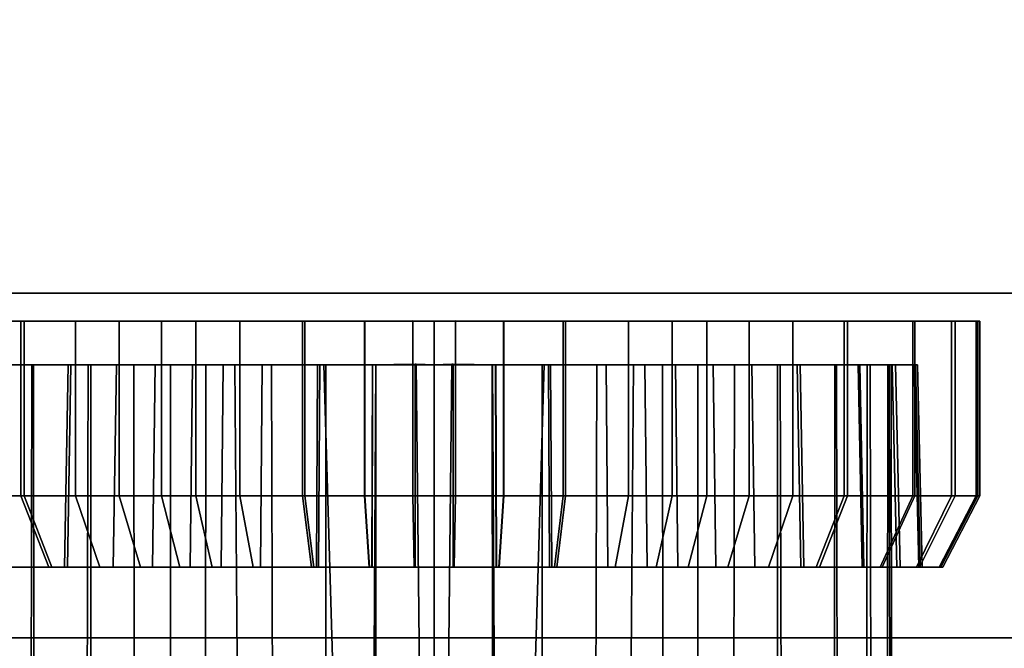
# Model space of a CAD drawing. Extents: x -17.9 to 18, y -14.2 to 13.3.
# Tile 42 of 61: x 6.8 to 8.9, y -13.3 to -11.9. Entities that reach past the tile are written whole.
import ezdxf

# ---------------------------------------------------------------- set-up
doc = ezdxf.new("R2010")
doc.units = 0
doc.layers.add('HDI8056C_KNOBS_-_4', color=252, linetype='CONTINUOUS')
doc.layers.add('RGM8058UC_-_BODY', color=252, linetype='CONTINUOUS')

msp = doc.modelspace()

# ---------------------------------------------------------------- linework, layer by layer
at = {"layer": 'HDI8056C_KNOBS_-_4'}
for points in [[(6.4902, -12.6133, 3.171), (6.4818, -12.6132, 2.9829), (7.6889, -12.613, 2.9555)], [(6.4818, -12.6132, 2.9829), (6.4866, -12.6132, 2.8097), (7.6889, -12.613, 2.9555)], [(6.4866, -12.6132, 2.8097), (6.5368, -12.6133, 2.5989), (7.6889, -12.613, 2.9555)], [(6.5447, -12.6133, 3.3611), (6.4902, -12.6133, 3.171), (7.6889, -12.613, 2.9555)], [(6.5368, -12.6133, 2.5989), (6.6261, -12.6133, 2.3746), (7.6889, -12.613, 2.9555)], [(6.6303, -12.6133, 3.556), (6.5447, -12.6133, 3.3611), (7.6889, -12.613, 2.9555)], [(6.6261, -12.6133, 2.3746), (6.7821, -12.6132, 2.1496), (7.6889, -12.613, 2.9555)], [(6.7821, -12.9995, 2.1496), (6.7821, -12.6132, 2.1496), (6.6261, -12.6133, 2.3746), (6.6261, -12.9996, 2.3746)], [(6.7748, -12.6133, 3.7519), (6.6303, -12.6133, 3.556), (7.6889, -12.613, 2.9555)], [(6.6303, -12.9995, 3.556), (6.6303, -12.6133, 3.556), (6.7748, -12.6133, 3.7519), (6.7748, -12.9995, 3.7519)], [(6.8956, -12.6133, 3.8665), (6.7748, -12.6133, 3.7519), (7.6889, -12.613, 2.9555)], [(6.7748, -12.9995, 3.7519), (6.7748, -12.6133, 3.7519), (6.8956, -12.6133, 3.8665), (6.8956, -12.9996, 3.8665)], [(6.7821, -12.6132, 2.1496), (6.9923, -12.6132, 1.9664), (7.6889, -12.613, 2.9555)], [(6.9923, -12.9994, 1.9664), (6.9923, -12.6132, 1.9664), (6.7821, -12.6132, 2.1496), (6.7821, -12.9995, 2.1496)], [(7.0859, -12.6133, 4.0004), (6.8956, -12.6133, 3.8665), (7.6889, -12.613, 2.9555)], [(6.8956, -12.9996, 3.8665), (6.8956, -12.6133, 3.8665), (7.0859, -12.6133, 4.0004), (7.0859, -12.9996, 4.0004)], [(6.9923, -12.6132, 1.9664), (7.1623, -12.6132, 1.8619), (7.6889, -12.613, 2.9555)], [(7.1623, -12.9994, 1.8619), (7.1623, -12.6132, 1.8619), (6.9923, -12.6132, 1.9664), (6.9923, -12.9994, 1.9664)], [(7.2593, -12.6133, 4.0866), (7.0859, -12.6133, 4.0004), (7.6889, -12.613, 2.9555)], [(7.0859, -12.9996, 4.0004), (7.0859, -12.6133, 4.0004), (7.2593, -12.6133, 4.0866), (7.2593, -12.9996, 4.0866)], [(7.1623, -12.6132, 1.8619), (7.398, -12.6132, 1.7857), (7.6889, -12.613, 2.9555)], [(7.398, -12.9994, 1.7857), (7.398, -12.6132, 1.7857), (7.1623, -12.6132, 1.8619), (7.1623, -12.9994, 1.8619)], [(7.4032, -12.6133, 4.1321), (7.2593, -12.6133, 4.0866), (7.6889, -12.613, 2.9555)], [(7.2593, -12.9996, 4.0866), (7.2593, -12.6133, 4.0866), (7.4032, -12.6133, 4.1321), (7.4032, -12.9996, 4.1321)], [(7.398, -12.6132, 1.7857), (7.5349, -12.6132, 1.7514), (7.6889, -12.613, 2.9555)], [(7.5349, -12.9994, 1.7514), (7.5349, -12.6132, 1.7514), (7.398, -12.6132, 1.7857), (7.398, -12.9994, 1.7857)], [(7.5354, -12.6133, 4.1553), (7.4032, -12.6133, 4.1321), (7.6889, -12.613, 2.9555)], [(7.4032, -12.9996, 4.1321), (7.4032, -12.6133, 4.1321), (7.5354, -12.6133, 4.1553), (7.5354, -12.9996, 4.1553)], [(7.5349, -12.6132, 1.7514), (7.6889, -12.6132, 1.741), (7.6889, -12.613, 2.9555)], [(7.6889, -12.9994, 1.741), (7.6889, -12.6132, 1.741), (7.5349, -12.6132, 1.7514), (7.5349, -12.9994, 1.7514)], [(7.5354, -12.9996, 4.1553), (7.5354, -12.6133, 4.1553), (7.6417, -12.6123, 4.1679), (7.6417, -12.9985, 4.1679)], [(7.6417, -12.6123, 4.1679), (7.5354, -12.6133, 4.1553), (7.6889, -12.613, 2.9555)], [(7.6417, -12.9985, 4.1679), (7.6417, -12.6123, 4.1679), (7.6889, -12.6133, 4.1698), (7.6889, -12.9996, 4.1698)], [(7.6889, -12.6133, 4.1698), (7.6417, -12.6123, 4.1679), (7.6889, -12.613, 2.9555)], [(7.6889, -12.9996, 4.1698), (7.6889, -12.6133, 4.1698), (7.7361, -12.6123, 4.1679), (7.7361, -12.9985, 4.1679)], [(7.8424, -12.6133, 4.1553), (7.7361, -12.6123, 4.1679), (7.6889, -12.613, 2.9555)], [(7.7361, -12.6123, 4.1679), (7.6889, -12.6133, 4.1698), (7.6889, -12.613, 2.9555)], [(7.6889, -12.6132, 1.741), (7.8429, -12.6132, 1.7514), (7.6889, -12.613, 2.9555)], [(7.8429, -12.6132, 1.7514), (7.9798, -12.6132, 1.7857), (7.6889, -12.613, 2.9555)], [(7.9798, -12.6132, 1.7857), (8.2156, -12.6132, 1.8619), (7.6889, -12.613, 2.9555)], [(8.2156, -12.6132, 1.8619), (8.3855, -12.6132, 1.9664), (7.6889, -12.613, 2.9555)], [(8.3855, -12.6132, 1.9664), (8.5957, -12.6132, 2.1496), (7.6889, -12.613, 2.9555)], [(8.5957, -12.6132, 2.1496), (8.7517, -12.6133, 2.3746), (7.6889, -12.613, 2.9555)], [(8.7517, -12.6133, 2.3746), (8.841, -12.6133, 2.5989), (7.6889, -12.613, 2.9555)], [(8.841, -12.6133, 2.5989), (8.8912, -12.6132, 2.8097), (7.6889, -12.613, 2.9555)], [(8.8912, -12.6132, 2.8097), (8.896, -12.6132, 2.9829), (7.6889, -12.613, 2.9555)], [(8.896, -12.6132, 2.9829), (8.8876, -12.6133, 3.171), (7.6889, -12.613, 2.9555)], [(8.8876, -12.6133, 3.171), (8.8331, -12.6133, 3.3611), (7.6889, -12.613, 2.9555)], [(8.8331, -12.6133, 3.3611), (8.7475, -12.6133, 3.556), (7.6889, -12.613, 2.9555)], [(8.7475, -12.6133, 3.556), (8.603, -12.6133, 3.7519), (7.6889, -12.613, 2.9555)], [(8.603, -12.6133, 3.7519), (8.4822, -12.6133, 3.8665), (7.6889, -12.613, 2.9555)], [(8.4822, -12.6133, 3.8665), (8.2919, -12.6133, 4.0004), (7.6889, -12.613, 2.9555)], [(8.2919, -12.6133, 4.0004), (8.1185, -12.6133, 4.0866), (7.6889, -12.613, 2.9555)], [(8.1185, -12.6133, 4.0866), (7.9746, -12.6133, 4.1321), (7.6889, -12.613, 2.9555)], [(7.9746, -12.6133, 4.1321), (7.8424, -12.6133, 4.1553), (7.6889, -12.613, 2.9555)], [(7.8429, -12.9994, 1.7514), (7.8429, -12.6132, 1.7514), (7.6889, -12.6132, 1.741), (7.6889, -12.9994, 1.741)], [(7.7361, -12.9985, 4.1679), (7.7361, -12.6123, 4.1679), (7.8424, -12.6133, 4.1553), (7.8424, -12.9996, 4.1553)], [(7.8424, -12.9996, 4.1553), (7.8424, -12.6133, 4.1553), (7.9746, -12.6133, 4.1321), (7.9746, -12.9996, 4.1321)], [(7.9798, -12.9994, 1.7857), (7.9798, -12.6132, 1.7857), (7.8429, -12.6132, 1.7514), (7.8429, -12.9994, 1.7514)], [(7.9746, -12.9996, 4.1321), (7.9746, -12.6133, 4.1321), (8.1185, -12.6133, 4.0866), (8.1185, -12.9996, 4.0866)], [(8.2156, -12.9994, 1.8619), (8.2156, -12.6132, 1.8619), (7.9798, -12.6132, 1.7857), (7.9798, -12.9994, 1.7857)], [(8.1185, -12.9996, 4.0866), (8.1185, -12.6133, 4.0866), (8.2919, -12.6133, 4.0004), (8.2919, -12.9996, 4.0004)], [(8.3855, -12.9994, 1.9664), (8.3855, -12.6132, 1.9664), (8.2156, -12.6132, 1.8619), (8.2156, -12.9994, 1.8619)], [(8.2919, -12.9996, 4.0004), (8.2919, -12.6133, 4.0004), (8.4822, -12.6133, 3.8665), (8.4822, -12.9996, 3.8665)], [(8.5957, -12.9995, 2.1496), (8.5957, -12.6132, 2.1496), (8.3855, -12.6132, 1.9664), (8.3855, -12.9994, 1.9664)], [(8.4822, -12.9996, 3.8665), (8.4822, -12.6133, 3.8665), (8.603, -12.6133, 3.7519), (8.603, -12.9995, 3.7519)], [(8.7517, -12.9996, 2.3746), (8.7517, -12.6133, 2.3746), (8.5957, -12.6132, 2.1496), (8.5957, -12.9995, 2.1496)], [(8.603, -12.9995, 3.7519), (8.603, -12.6133, 3.7519), (8.7475, -12.6133, 3.556), (8.7475, -12.9995, 3.556)], [(8.7475, -12.9995, 3.556), (8.7475, -12.6133, 3.556), (8.8331, -12.6133, 3.3611), (8.8331, -12.9995, 3.3611)], [(8.841, -12.9995, 2.5989), (8.841, -12.6133, 2.5989), (8.7517, -12.6133, 2.3746), (8.7517, -12.9996, 2.3746)], [(8.8331, -12.9995, 3.3611), (8.8331, -12.6133, 3.3611), (8.8876, -12.6133, 3.171), (8.8876, -12.9995, 3.171)], [(8.8912, -12.9995, 2.8097), (8.8912, -12.6132, 2.8097), (8.841, -12.6133, 2.5989), (8.841, -12.9995, 2.5989)], [(8.8876, -12.9995, 3.171), (8.8876, -12.6133, 3.171), (8.896, -12.6132, 2.9829), (8.896, -12.9995, 2.9829)], [(8.896, -12.9995, 2.9829), (8.896, -12.6132, 2.9829), (8.8912, -12.6132, 2.8097), (8.8912, -12.9995, 2.8097)], [(6.7991, -12.7098, 2.4692), (6.7478, -12.7098, 2.4411), (6.6688, -12.7097, 2.6397), (6.7244, -12.7097, 2.6569)], [(6.731, -12.7097, 3.295), (6.6758, -12.7097, 3.3146), (6.7515, -12.7097, 3.4872), (6.8027, -12.7097, 3.4582)], [(6.7976, -13.4528, 2.4685), (6.7991, -12.7098, 2.4692), (6.7244, -12.7097, 2.6569), (6.7228, -13.4528, 2.6575)], [(6.7319, -13.4528, 3.2957), (6.731, -12.7097, 3.295), (6.8027, -12.7097, 3.4582), (6.8036, -13.4528, 3.4576)], [(6.8859, -12.7097, 2.2419), (6.8779, -13.1575, 2.2348), (6.7384, -13.1576, 2.436), (6.7478, -12.7098, 2.4411)], [(6.7515, -12.7097, 3.4872), (6.7422, -13.1576, 3.4925), (6.8714, -13.1576, 3.6677), (6.8795, -12.7097, 3.6606)], [(6.9297, -12.7097, 2.2808), (6.8859, -12.7097, 2.2419), (6.7478, -12.7098, 2.4411), (6.7991, -12.7098, 2.4692)], [(6.8027, -12.7097, 3.4582), (6.7515, -12.7097, 3.4872), (6.8795, -12.7097, 3.6606), (6.9236, -12.7097, 3.6222)], [(6.9296, -13.4528, 2.2861), (6.9297, -12.7097, 2.2808), (6.7991, -12.7098, 2.4692), (6.7976, -13.4528, 2.4685)], [(6.8036, -13.4528, 3.4576), (6.8027, -12.7097, 3.4582), (6.9236, -12.7097, 3.6222), (6.9215, -13.4528, 3.6193)], [(6.8795, -12.7097, 3.6606), (6.8714, -13.1576, 3.6677), (6.9794, -13.1576, 3.7702), (6.9864, -12.7097, 3.7622)], [(7.0721, -12.7096, 2.0796), (7.0659, -13.1575, 2.0709), (6.8779, -13.1575, 2.2348), (6.8859, -12.7097, 2.2419)], [(6.9236, -12.7097, 3.6222), (6.8795, -12.7097, 3.6606), (6.9864, -12.7097, 3.7622), (7.0247, -12.7097, 3.7181)], [(7.1057, -12.7096, 2.1274), (7.0721, -12.7096, 2.0796), (6.8859, -12.7097, 2.2419), (6.9297, -12.7097, 2.2808)], [(7.0247, -12.7097, 3.7181), (7.0259, -13.4528, 3.7192), (6.9215, -13.4528, 3.6193), (6.9236, -12.7097, 3.6222)], [(7.1058, -13.4528, 2.1285), (7.1057, -12.7096, 2.1274), (6.9297, -12.7097, 2.2808), (6.9296, -13.4528, 2.2861)], [(6.9864, -12.7097, 3.7622), (6.9794, -13.1576, 3.7702), (7.1497, -13.1576, 3.89), (7.155, -12.7097, 3.8807)], [(7.0247, -12.7097, 3.7181), (6.9864, -12.7097, 3.7622), (7.155, -12.7097, 3.8807), (7.1841, -12.7097, 3.8303)], [(7.1841, -12.7097, 3.8303), (7.1831, -13.4528, 3.8317), (7.0259, -13.4528, 3.7192), (7.0247, -12.7097, 3.7181)], [(7.2226, -12.7096, 1.9871), (7.2179, -13.1575, 1.9775), (7.0659, -13.1575, 2.0709), (7.0721, -12.7096, 2.0796)], [(7.248, -12.7096, 2.04), (7.2226, -12.7096, 1.9871), (7.0721, -12.7096, 2.0796), (7.1057, -12.7096, 2.1274)], [(7.2538, -13.4528, 2.0392), (7.248, -12.7096, 2.04), (7.1057, -12.7096, 2.1274), (7.1058, -13.4528, 2.1285)], [(7.155, -12.7097, 3.8807), (7.1497, -13.1576, 3.89), (7.3048, -13.1576, 3.967), (7.3085, -12.7097, 3.957)], [(7.1841, -12.7097, 3.8303), (7.155, -12.7097, 3.8807), (7.3085, -12.7097, 3.957), (7.3293, -12.7097, 3.9024)], [(7.3293, -12.7097, 3.9024), (7.3312, -13.4528, 3.9046), (7.1831, -13.4528, 3.8317), (7.1841, -12.7097, 3.8303)], [(7.4313, -12.7096, 1.9196), (7.4287, -13.1575, 1.9093), (7.2179, -13.1575, 1.9775), (7.2226, -12.7096, 1.9871)], [(7.4454, -12.7096, 1.9761), (7.4313, -12.7096, 1.9196), (7.2226, -12.7096, 1.9871), (7.248, -12.7096, 2.04)], [(7.4675, -13.458, 1.9742), (7.4454, -12.7096, 1.9761), (7.248, -12.7096, 2.04), (7.2538, -13.4528, 2.0392)], [(7.3085, -12.7097, 3.957), (7.3048, -13.1576, 3.967), (7.4334, -13.1576, 4.0077), (7.4359, -12.7098, 3.9974)], [(7.3293, -12.7097, 3.9024), (7.3085, -12.7097, 3.957), (7.4359, -12.7098, 3.9974), (7.4497, -12.7098, 3.9405)], [(7.4497, -12.7098, 3.9405), (7.4497, -13.4546, 3.9419), (7.3312, -13.4528, 3.9046), (7.3293, -12.7097, 3.9024)], [(7.5525, -12.7096, 1.8892), (7.5511, -13.1575, 1.8786), (7.4287, -13.1575, 1.9093), (7.4313, -12.7096, 1.9196)], [(7.5599, -12.7096, 1.9474), (7.5525, -12.7096, 1.8892), (7.4313, -12.7096, 1.9196), (7.4454, -12.7096, 1.9761)], [(7.4359, -12.7098, 3.9974), (7.4334, -13.1576, 4.0077), (7.5517, -13.1576, 4.0285), (7.553, -12.7098, 4.0179)], [(7.4497, -12.7098, 3.9405), (7.4359, -12.7098, 3.9974), (7.553, -12.7098, 4.0179), (7.5604, -12.7098, 3.9599)], [(7.5557, -13.4776, 1.9499), (7.5599, -12.7096, 1.9474), (7.4454, -12.7096, 1.9761), (7.4675, -13.458, 1.9742)], [(7.5597, -13.4596, 3.961), (7.4497, -13.4546, 3.9419), (7.4497, -12.7098, 3.9405), (7.5604, -12.7098, 3.9599)], [(7.6889, -12.7096, 1.8801), (7.6889, -13.1575, 1.8694), (7.5511, -13.1575, 1.8786), (7.5525, -12.7096, 1.8892)], [(7.553, -12.7098, 4.0179), (7.5517, -13.1576, 4.0285), (7.6467, -13.1566, 4.0397), (7.6471, -12.7087, 4.029)], [(7.6889, -12.7096, 1.9387), (7.6889, -12.7096, 1.8801), (7.5525, -12.7096, 1.8892), (7.5599, -12.7096, 1.9474)], [(7.5604, -12.7098, 3.9599), (7.553, -12.7098, 4.0179), (7.6471, -12.7087, 4.029), (7.6494, -12.7087, 3.9705)], [(7.5599, -12.7096, 1.9474), (7.5557, -13.4776, 1.9499), (7.6889, -13.474, 1.9392), (7.6889, -12.7096, 1.9387)], [(7.6494, -12.7087, 3.9705), (7.6577, -13.4622, 3.9713), (7.5597, -13.4596, 3.961), (7.5604, -12.7098, 3.9599)], [(7.6471, -12.7087, 4.029), (7.6467, -13.1566, 4.0397), (7.6889, -13.1576, 4.0414), (7.6889, -12.7098, 4.0307)], [(7.6494, -12.7087, 3.9705), (7.6471, -12.7087, 4.029), (7.6889, -12.7098, 4.0307), (7.6889, -12.7098, 3.972)], [(7.6889, -13.4623, 3.9717), (7.6577, -13.4622, 3.9713), (7.6494, -12.7087, 3.9705), (7.6889, -12.7098, 3.972)], [(7.6889, -13.4623, 3.9717), (7.6889, -12.7098, 3.972), (7.7284, -12.7087, 3.9705), (7.7201, -13.4622, 3.9713)], [(7.6889, -12.7098, 3.972), (7.6889, -12.7098, 4.0307), (7.7307, -12.7087, 4.029), (7.7284, -12.7087, 3.9705)], [(7.6889, -12.7098, 4.0307), (7.6889, -13.1576, 4.0414), (7.7311, -13.1566, 4.0397), (7.7307, -12.7087, 4.029)], [(7.8179, -12.7096, 1.9474), (7.6889, -12.7096, 1.9387), (7.6889, -13.474, 1.9392), (7.8221, -13.4776, 1.9499)], [(7.8179, -12.7096, 1.9474), (7.8253, -12.7096, 1.8892), (7.6889, -12.7096, 1.8801), (7.6889, -12.7096, 1.9387)], [(7.8253, -12.7096, 1.8892), (7.8267, -13.1575, 1.8786), (7.6889, -13.1575, 1.8694), (7.6889, -12.7096, 1.8801)], [(7.7284, -12.7087, 3.9705), (7.8174, -12.7098, 3.9599), (7.8181, -13.4596, 3.961), (7.7201, -13.4622, 3.9713)], [(7.7284, -12.7087, 3.9705), (7.7307, -12.7087, 4.029), (7.8248, -12.7098, 4.0179), (7.8174, -12.7098, 3.9599)], [(7.7307, -12.7087, 4.029), (7.7311, -13.1566, 4.0397), (7.8261, -13.1576, 4.0285), (7.8248, -12.7098, 4.0179)], [(7.8181, -13.4596, 3.961), (7.8174, -12.7098, 3.9599), (7.9281, -12.7098, 3.9405), (7.9281, -13.4546, 3.9419)], [(7.8174, -12.7098, 3.9599), (7.8248, -12.7098, 4.0179), (7.9419, -12.7098, 3.9974), (7.9281, -12.7098, 3.9405)], [(7.8221, -13.4776, 1.9499), (7.9104, -13.458, 1.9742), (7.9324, -12.7096, 1.9761), (7.8179, -12.7096, 1.9474)], [(7.9324, -12.7096, 1.9761), (7.9465, -12.7096, 1.9196), (7.8253, -12.7096, 1.8892), (7.8179, -12.7096, 1.9474)], [(7.8248, -12.7098, 4.0179), (7.8261, -13.1576, 4.0285), (7.9444, -13.1576, 4.0077), (7.9419, -12.7098, 3.9974)], [(7.9465, -12.7096, 1.9196), (7.9491, -13.1575, 1.9093), (7.8267, -13.1575, 1.8786), (7.8253, -12.7096, 1.8892)], [(7.9104, -13.458, 1.9742), (8.124, -13.4528, 2.0392), (8.1298, -12.7096, 2.04), (7.9324, -12.7096, 1.9761)], [(7.9281, -12.7098, 3.9405), (8.0485, -12.7097, 3.9024), (8.0466, -13.4528, 3.9046), (7.9281, -13.4546, 3.9419)], [(7.9281, -12.7098, 3.9405), (7.9419, -12.7098, 3.9974), (8.0693, -12.7097, 3.957), (8.0485, -12.7097, 3.9024)], [(8.1298, -12.7096, 2.04), (8.1552, -12.7096, 1.9871), (7.9465, -12.7096, 1.9196), (7.9324, -12.7096, 1.9761)], [(7.9419, -12.7098, 3.9974), (7.9444, -13.1576, 4.0077), (8.0731, -13.1576, 3.967), (8.0693, -12.7097, 3.957)], [(8.1552, -12.7096, 1.9871), (8.1599, -13.1575, 1.9775), (7.9491, -13.1575, 1.9093), (7.9465, -12.7096, 1.9196)], [(8.0485, -12.7097, 3.9024), (8.1937, -12.7097, 3.8303), (8.1947, -13.4528, 3.8317), (8.0466, -13.4528, 3.9046)], [(8.0485, -12.7097, 3.9024), (8.0693, -12.7097, 3.957), (8.2228, -12.7097, 3.8807), (8.1937, -12.7097, 3.8303)], [(8.0693, -12.7097, 3.957), (8.0731, -13.1576, 3.967), (8.2282, -13.1576, 3.89), (8.2228, -12.7097, 3.8807)], [(8.124, -13.4528, 2.0392), (8.272, -13.4528, 2.1285), (8.2721, -12.7096, 2.1274), (8.1298, -12.7096, 2.04)], [(8.2721, -12.7096, 2.1274), (8.3057, -12.7096, 2.0796), (8.1552, -12.7096, 1.9871), (8.1298, -12.7096, 2.04)], [(8.3057, -12.7096, 2.0796), (8.3119, -13.1575, 2.0709), (8.1599, -13.1575, 1.9775), (8.1552, -12.7096, 1.9871)], [(8.1937, -12.7097, 3.8303), (8.3531, -12.7097, 3.7181), (8.3519, -13.4528, 3.7192), (8.1947, -13.4528, 3.8317)], [(8.1937, -12.7097, 3.8303), (8.2228, -12.7097, 3.8807), (8.3914, -12.7097, 3.7622), (8.3531, -12.7097, 3.7181)], [(8.2228, -12.7097, 3.8807), (8.2282, -13.1576, 3.89), (8.3984, -13.1576, 3.7702), (8.3914, -12.7097, 3.7622)], [(8.272, -13.4528, 2.1285), (8.4482, -13.4528, 2.2861), (8.4481, -12.7097, 2.2808), (8.2721, -12.7096, 2.1274)], [(8.4481, -12.7097, 2.2808), (8.4919, -12.7097, 2.2419), (8.3057, -12.7096, 2.0796), (8.2721, -12.7096, 2.1274)], [(8.4919, -12.7097, 2.2419), (8.4999, -13.1575, 2.2348), (8.3119, -13.1575, 2.0709), (8.3057, -12.7096, 2.0796)], [(8.3531, -12.7097, 3.7181), (8.4542, -12.7097, 3.6222), (8.4563, -13.4528, 3.6193), (8.3519, -13.4528, 3.7192)], [(8.3531, -12.7097, 3.7181), (8.3914, -12.7097, 3.7622), (8.4983, -12.7097, 3.6606), (8.4542, -12.7097, 3.6222)], [(8.3914, -12.7097, 3.7622), (8.3984, -13.1576, 3.7702), (8.5064, -13.1576, 3.6677), (8.4983, -12.7097, 3.6606)], [(8.4482, -13.4528, 2.2861), (8.5802, -13.4528, 2.4685), (8.5787, -12.7098, 2.4692), (8.4481, -12.7097, 2.2808)], [(8.5787, -12.7098, 2.4692), (8.63, -12.7098, 2.4411), (8.4919, -12.7097, 2.2419), (8.4481, -12.7097, 2.2808)], [(8.5743, -13.4528, 3.4576), (8.4563, -13.4528, 3.6193), (8.4542, -12.7097, 3.6222), (8.5751, -12.7097, 3.4582)], [(8.4542, -12.7097, 3.6222), (8.4983, -12.7097, 3.6606), (8.6263, -12.7097, 3.4872), (8.5751, -12.7097, 3.4582)], [(8.63, -12.7098, 2.4411), (8.6394, -13.1576, 2.436), (8.4999, -13.1575, 2.2348), (8.4919, -12.7097, 2.2419)], [(8.4983, -12.7097, 3.6606), (8.5064, -13.1576, 3.6677), (8.6356, -13.1576, 3.4925), (8.6263, -12.7097, 3.4872)], [(8.6459, -13.4528, 3.2957), (8.5743, -13.4528, 3.4576), (8.5751, -12.7097, 3.4582), (8.6468, -12.7097, 3.295)], [(8.5751, -12.7097, 3.4582), (8.6263, -12.7097, 3.4872), (8.702, -12.7097, 3.3146), (8.6468, -12.7097, 3.295)], [(8.5802, -13.4528, 2.4685), (8.655, -13.4528, 2.6575), (8.6534, -12.7097, 2.6569), (8.5787, -12.7098, 2.4692)], [(8.6534, -12.7097, 2.6569), (8.709, -12.7097, 2.6397), (8.63, -12.7098, 2.4411), (8.5787, -12.7098, 2.4692)], [(8.6263, -12.7097, 3.4872), (8.6356, -13.1576, 3.4925), (8.7121, -13.1576, 3.3182), (8.702, -12.7097, 3.3146)], [(8.709, -12.7097, 2.6397), (8.7192, -13.1576, 2.6365), (8.6394, -13.1576, 2.436), (8.63, -12.7098, 2.4411)], [(8.6915, -13.4528, 3.138), (8.6459, -13.4528, 3.2957), (8.6468, -12.7097, 3.295), (8.6924, -12.7097, 3.1359)], [(8.6468, -12.7097, 3.295), (8.702, -12.7097, 3.3146), (8.7504, -12.7097, 3.1463), (8.6924, -12.7097, 3.1359)], [(8.6954, -12.7097, 2.8334), (8.6534, -12.7097, 2.6569), (8.655, -13.4528, 2.6575), (8.6964, -13.4528, 2.8343)], [(8.6954, -12.7097, 2.8334), (8.7535, -12.7097, 2.8264), (8.709, -12.7097, 2.6397), (8.6534, -12.7097, 2.6569)], [(8.7, -13.4528, 2.9797), (8.6915, -13.4528, 3.138), (8.6924, -12.7097, 3.1359), (8.6995, -12.7097, 2.9784)], [(8.6924, -12.7097, 3.1359), (8.7504, -12.7097, 3.1463), (8.7578, -12.7097, 2.9798), (8.6995, -12.7097, 2.9784)], [(8.6964, -13.4528, 2.8343), (8.7, -13.4528, 2.9797), (8.6995, -12.7097, 2.9784), (8.6954, -12.7097, 2.8334)], [(8.6995, -12.7097, 2.9784), (8.7578, -12.7097, 2.9798), (8.7535, -12.7097, 2.8264), (8.6954, -12.7097, 2.8334)], [(8.702, -12.7097, 3.3146), (8.7121, -13.1576, 3.3182), (8.7609, -13.1576, 3.1482), (8.7504, -12.7097, 3.1463)], [(8.7535, -12.7097, 2.8264), (8.7641, -13.1576, 2.8251), (8.7192, -13.1576, 2.6365), (8.709, -12.7097, 2.6397)], [(8.7504, -12.7097, 3.1463), (8.7609, -13.1576, 3.1482), (8.7684, -13.1576, 2.98), (8.7578, -12.7097, 2.9798)], [(8.7578, -12.7097, 2.9798), (8.7684, -13.1576, 2.98), (8.7641, -13.1576, 2.8251), (8.7535, -12.7097, 2.8264)], [(7.5459, -13.1576, 4.0737), (7.5354, -12.9996, 4.1553), (7.6417, -12.9985, 4.1679), (7.6449, -13.1566, 4.0855)], [(7.6449, -13.1566, 4.0855), (7.6417, -12.9985, 4.1679), (7.6889, -12.9996, 4.1698), (7.6889, -13.1576, 4.0872)], [(7.6889, -13.1576, 4.0872), (7.6889, -12.9996, 4.1698), (7.7361, -12.9985, 4.1679), (7.7329, -13.1566, 4.0855)], [(7.7329, -13.1566, 4.0855), (7.7361, -12.9985, 4.1679), (7.8424, -12.9996, 4.1553), (7.8319, -13.1576, 4.0737)], [(6.8438, -13.1575, 2.2044), (6.7821, -12.9995, 2.1496), (6.6261, -12.9996, 2.3746), (6.6984, -13.1576, 2.4141)], [(6.7023, -13.1576, 3.5152), (6.6303, -12.9995, 3.556), (6.7748, -12.9995, 3.7519), (6.8369, -13.1576, 3.6977)], [(6.8369, -13.1576, 3.6977), (6.7748, -12.9995, 3.7519), (6.8956, -12.9996, 3.8665), (6.9495, -13.1576, 3.8045)], [(7.0397, -13.1575, 2.0336), (6.9923, -12.9994, 1.9664), (6.7821, -12.9995, 2.1496), (6.8438, -13.1575, 2.2044)], [(6.9495, -13.1576, 3.8045), (6.8956, -12.9996, 3.8665), (7.0859, -12.9996, 4.0004), (7.1269, -13.1576, 3.9294)], [(7.1981, -13.1575, 1.9363), (7.1623, -12.9994, 1.8619), (6.9923, -12.9994, 1.9664), (7.0397, -13.1575, 2.0336)], [(7.1269, -13.1576, 3.9294), (7.0859, -12.9996, 4.0004), (7.2593, -12.9996, 4.0866), (7.2886, -13.1576, 4.0096)], [(7.4178, -13.1575, 1.8652), (7.398, -12.9994, 1.7857), (7.1623, -12.9994, 1.8619), (7.1981, -13.1575, 1.9363)], [(7.2886, -13.1576, 4.0096), (7.2593, -12.9996, 4.0866), (7.4032, -12.9996, 4.1321), (7.4226, -13.1576, 4.0521)], [(7.5453, -13.1575, 1.8332), (7.5349, -12.9994, 1.7514), (7.398, -12.9994, 1.7857), (7.4178, -13.1575, 1.8652)], [(7.4226, -13.1576, 4.0521), (7.4032, -12.9996, 4.1321), (7.5354, -12.9996, 4.1553), (7.5459, -13.1576, 4.0737)], [(7.6889, -13.1575, 1.8236), (7.6889, -12.9994, 1.741), (7.5349, -12.9994, 1.7514), (7.5453, -13.1575, 1.8332)], [(7.8325, -13.1575, 1.8332), (7.8429, -12.9994, 1.7514), (7.6889, -12.9994, 1.741), (7.6889, -13.1575, 1.8236)], [(7.8319, -13.1576, 4.0737), (7.8424, -12.9996, 4.1553), (7.9746, -12.9996, 4.1321), (7.9552, -13.1576, 4.0521)], [(7.96, -13.1575, 1.8652), (7.9798, -12.9994, 1.7857), (7.8429, -12.9994, 1.7514), (7.8325, -13.1575, 1.8332)], [(7.9552, -13.1576, 4.0521), (7.9746, -12.9996, 4.1321), (8.1185, -12.9996, 4.0866), (8.0892, -13.1576, 4.0096)], [(8.1797, -13.1575, 1.9363), (8.2156, -12.9994, 1.8619), (7.9798, -12.9994, 1.7857), (7.96, -13.1575, 1.8652)], [(8.0892, -13.1576, 4.0096), (8.1185, -12.9996, 4.0866), (8.2919, -12.9996, 4.0004), (8.2509, -13.1576, 3.9294)], [(8.3381, -13.1575, 2.0336), (8.3855, -12.9994, 1.9664), (8.2156, -12.9994, 1.8619), (8.1797, -13.1575, 1.9363)], [(8.2509, -13.1576, 3.9294), (8.2919, -12.9996, 4.0004), (8.4822, -12.9996, 3.8665), (8.4283, -13.1576, 3.8045)], [(8.534, -13.1575, 2.2044), (8.5957, -12.9995, 2.1496), (8.3855, -12.9994, 1.9664), (8.3381, -13.1575, 2.0336)], [(8.4283, -13.1576, 3.8045), (8.4822, -12.9996, 3.8665), (8.603, -12.9995, 3.7519), (8.5409, -13.1576, 3.6977)], [(8.6794, -13.1576, 2.4141), (8.7517, -12.9996, 2.3746), (8.5957, -12.9995, 2.1496), (8.534, -13.1575, 2.2044)], [(8.5409, -13.1576, 3.6977), (8.603, -12.9995, 3.7519), (8.7475, -12.9995, 3.556), (8.6755, -13.1576, 3.5152)], [(8.6755, -13.1576, 3.5152), (8.7475, -12.9995, 3.556), (8.8331, -12.9995, 3.3611), (8.7553, -13.1576, 3.3335)], [(8.7626, -13.1576, 2.6231), (8.841, -12.9995, 2.5989), (8.7517, -12.9996, 2.3746), (8.6794, -13.1576, 2.4141)], [(8.7553, -13.1576, 3.3335), (8.8331, -12.9995, 3.3611), (8.8876, -12.9995, 3.171), (8.8061, -13.1576, 3.1564)], [(8.8094, -13.1576, 2.8196), (8.8912, -12.9995, 2.8097), (8.841, -12.9995, 2.5989), (8.7626, -13.1576, 2.6231)], [(8.8061, -13.1576, 3.1564), (8.8876, -12.9995, 3.171), (8.896, -12.9995, 2.9829), (8.8139, -13.1576, 2.9811)], [(8.8139, -13.1576, 2.9811), (8.896, -12.9995, 2.9829), (8.8912, -12.9995, 2.8097), (8.8094, -13.1576, 2.8196)], [(6.8779, -13.1575, 2.2348), (6.8438, -13.1575, 2.2044), (6.6984, -13.1576, 2.4141), (6.7384, -13.1576, 2.436)], [(6.7422, -13.1576, 3.4925), (6.7023, -13.1576, 3.5152), (6.8369, -13.1576, 3.6977), (6.8714, -13.1576, 3.6677)], [(6.8714, -13.1576, 3.6677), (6.8369, -13.1576, 3.6977), (6.9495, -13.1576, 3.8045), (6.9794, -13.1576, 3.7702)], [(7.0659, -13.1575, 2.0709), (7.0397, -13.1575, 2.0336), (6.8438, -13.1575, 2.2044), (6.8779, -13.1575, 2.2348)], [(6.9794, -13.1576, 3.7702), (6.9495, -13.1576, 3.8045), (7.1269, -13.1576, 3.9294), (7.1497, -13.1576, 3.89)], [(7.2179, -13.1575, 1.9775), (7.1981, -13.1575, 1.9363), (7.0397, -13.1575, 2.0336), (7.0659, -13.1575, 2.0709)], [(7.1497, -13.1576, 3.89), (7.1269, -13.1576, 3.9294), (7.2886, -13.1576, 4.0096), (7.3048, -13.1576, 3.967)], [(7.4287, -13.1575, 1.9093), (7.4178, -13.1575, 1.8652), (7.1981, -13.1575, 1.9363), (7.2179, -13.1575, 1.9775)], [(7.3048, -13.1576, 3.967), (7.2886, -13.1576, 4.0096), (7.4226, -13.1576, 4.0521), (7.4334, -13.1576, 4.0077)], [(7.5511, -13.1575, 1.8786), (7.5453, -13.1575, 1.8332), (7.4178, -13.1575, 1.8652), (7.4287, -13.1575, 1.9093)], [(7.4334, -13.1576, 4.0077), (7.4226, -13.1576, 4.0521), (7.5459, -13.1576, 4.0737), (7.5517, -13.1576, 4.0285)], [(7.6889, -13.1575, 1.8694), (7.6889, -13.1575, 1.8236), (7.5453, -13.1575, 1.8332), (7.5511, -13.1575, 1.8786)], [(7.5517, -13.1576, 4.0285), (7.5459, -13.1576, 4.0737), (7.6449, -13.1566, 4.0855), (7.6467, -13.1566, 4.0397)], [(7.6467, -13.1566, 4.0397), (7.6449, -13.1566, 4.0855), (7.6889, -13.1576, 4.0872), (7.6889, -13.1576, 4.0414)], [(7.6889, -13.1576, 4.0414), (7.6889, -13.1576, 4.0872), (7.7329, -13.1566, 4.0855), (7.7311, -13.1566, 4.0397)], [(7.8267, -13.1575, 1.8786), (7.8325, -13.1575, 1.8332), (7.6889, -13.1575, 1.8236), (7.6889, -13.1575, 1.8694)], [(7.7311, -13.1566, 4.0397), (7.7329, -13.1566, 4.0855), (7.8319, -13.1576, 4.0737), (7.8261, -13.1576, 4.0285)], [(7.8261, -13.1576, 4.0285), (7.8319, -13.1576, 4.0737), (7.9552, -13.1576, 4.0521), (7.9444, -13.1576, 4.0077)], [(7.9491, -13.1575, 1.9093), (7.96, -13.1575, 1.8652), (7.8325, -13.1575, 1.8332), (7.8267, -13.1575, 1.8786)], [(7.9444, -13.1576, 4.0077), (7.9552, -13.1576, 4.0521), (8.0892, -13.1576, 4.0096), (8.0731, -13.1576, 3.967)], [(8.1599, -13.1575, 1.9775), (8.1797, -13.1575, 1.9363), (7.96, -13.1575, 1.8652), (7.9491, -13.1575, 1.9093)], [(8.0731, -13.1576, 3.967), (8.0892, -13.1576, 4.0096), (8.2509, -13.1576, 3.9294), (8.2282, -13.1576, 3.89)], [(8.3119, -13.1575, 2.0709), (8.3381, -13.1575, 2.0336), (8.1797, -13.1575, 1.9363), (8.1599, -13.1575, 1.9775)], [(8.2282, -13.1576, 3.89), (8.2509, -13.1576, 3.9294), (8.4283, -13.1576, 3.8045), (8.3984, -13.1576, 3.7702)], [(8.4999, -13.1575, 2.2348), (8.534, -13.1575, 2.2044), (8.3381, -13.1575, 2.0336), (8.3119, -13.1575, 2.0709)], [(8.3984, -13.1576, 3.7702), (8.4283, -13.1576, 3.8045), (8.5409, -13.1576, 3.6977), (8.5064, -13.1576, 3.6677)], [(8.6394, -13.1576, 2.436), (8.6794, -13.1576, 2.4141), (8.534, -13.1575, 2.2044), (8.4999, -13.1575, 2.2348)], [(8.5064, -13.1576, 3.6677), (8.5409, -13.1576, 3.6977), (8.6755, -13.1576, 3.5152), (8.6356, -13.1576, 3.4925)], [(8.6356, -13.1576, 3.4925), (8.6755, -13.1576, 3.5152), (8.7553, -13.1576, 3.3335), (8.7121, -13.1576, 3.3182)], [(8.7192, -13.1576, 2.6365), (8.7626, -13.1576, 2.6231), (8.6794, -13.1576, 2.4141), (8.6394, -13.1576, 2.436)], [(8.7121, -13.1576, 3.3182), (8.7553, -13.1576, 3.3335), (8.8061, -13.1576, 3.1564), (8.7609, -13.1576, 3.1482)], [(8.7641, -13.1576, 2.8251), (8.8094, -13.1576, 2.8196), (8.7626, -13.1576, 2.6231), (8.7192, -13.1576, 2.6365)], [(8.7609, -13.1576, 3.1482), (8.8061, -13.1576, 3.1564), (8.8139, -13.1576, 2.9811), (8.7684, -13.1576, 2.98)], [(8.7684, -13.1576, 2.98), (8.8139, -13.1576, 2.9811), (8.8094, -13.1576, 2.8196), (8.7641, -13.1576, 2.8251)]]:
    msp.add_3dface(points, dxfattribs=at)
at = {"layer": 'RGM8058UC_-_BODY'}
for points in [[(5.6879, -10.5613, 7.5263), (17.045, -10.5613, 7.5263), (17.045, -12.5511, 7.5263), (5.6879, -12.5511, 7.5263)], [(5.6879, -12.5511, 0.0396), (17.045, -12.5511, 0.0396), (17.045, -10.5613, 0.0396), (5.6879, -10.5613, 0.0396)], [(17.045, -12.5511, 5.9875), (17.045, -12.5511, 0.0396), (5.6879, -12.5511, 0.0396), (5.6879, -12.5511, 5.9875)], [(17.045, -12.5511, 5.9875), (5.6879, -12.5511, 5.9875), (5.6879, -13.3138, 5.9875), (17.045, -13.3138, 5.9875)], [(5.6879, -12.5511, 7.5263), (17.045, -12.5511, 7.5263), (17.045, -13.3138, 7.5263), (5.6879, -13.3138, 7.5263)], [(5.6879, -13.3138, 7.5263), (17.045, -13.3138, 7.5263), (17.045, -13.3138, 5.9875), (5.6879, -13.3138, 5.9875)]]:
    msp.add_3dface(points, dxfattribs=at)

doc.saveas('drawing.dxf')
